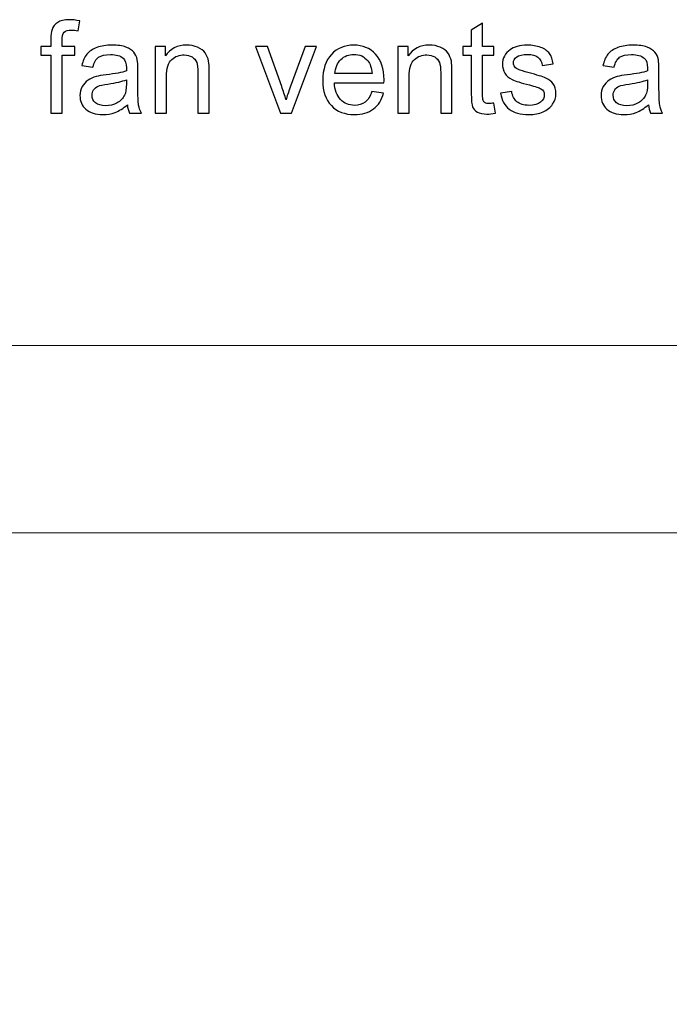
# Model space of a CAD drawing. Header units: centimetres. Extents: x -11.5 to 13.4, y -10.5 to 6.9.
# Tile 4 of 21: x -3 to -1.6, y -8.3 to -6.2. Entities that reach past the tile are written whole.
import ezdxf

# ---------------------------------------------------------------- set-up
doc = ezdxf.new("R2010")
doc.units = ezdxf.units.CM
doc.header["$MEASUREMENT"] = 0
doc.layers.add('layer 1', color=7, linetype='Continuous')

msp = doc.modelspace()

# ---------------------------------------------------------------- linework, layer by layer
at = {"layer": 'layer 1', "color": 250}
for points, knots in [([(-2.97872, -6.37114), (-2.97872, -6.37114), (-2.97872, -6.24386), (-2.97872, -6.24386), (-2.97872, -6.24386), (-2.97872, -6.24386), (-3.00073, -6.24386), (-3.00073, -6.24386), (-3.00073, -6.24386), (-3.00073, -6.24386), (-3.00073, -6.22467), (-3.00073, -6.22467), (-3.00073, -6.22467), (-3.00073, -6.22467), (-2.97872, -6.22467), (-2.97872, -6.22467), (-2.97872, -6.22467), (-2.97872, -6.22467), (-2.97872, -6.20915), (-2.97872, -6.20915), (-2.97872, -6.20915), (-2.97872, -6.19932), (-2.97787, -6.19202), (-2.97613, -6.18727), (-2.97613, -6.18727), (-2.97373, -6.18088), (-2.96959, -6.17566), (-2.96357, -6.17166), (-2.96357, -6.17166), (-2.9576, -6.16766), (-2.94918, -6.16568), (-2.93836, -6.16568), (-2.93836, -6.16568), (-2.93135, -6.16568), (-2.92364, -6.16653), (-2.91517, -6.16818), (-2.91517, -6.16818), (-2.91517, -6.16818), (-2.91889, -6.18991), (-2.91889, -6.18991), (-2.91889, -6.18991), (-2.92406, -6.18901), (-2.92891, -6.18854), (-2.93351, -6.18854), (-2.93351, -6.18854), (-2.94104, -6.18854), (-2.94636, -6.19014), (-2.94951, -6.19334), (-2.94951, -6.19334), (-2.95261, -6.19654), (-2.95416, -6.20251), (-2.95416, -6.21126), (-2.95416, -6.21126), (-2.95416, -6.21126), (-2.95416, -6.22467), (-2.95416, -6.22467), (-2.95416, -6.22467), (-2.95416, -6.22467), (-2.92566, -6.22467), (-2.92566, -6.22467), (-2.92566, -6.22467), (-2.92566, -6.22467), (-2.92566, -6.24386), (-2.92566, -6.24386), (-2.92566, -6.24386), (-2.92566, -6.24386), (-2.95388, -6.24386), (-2.95388, -6.24386), (-2.95388, -6.24386), (-2.95388, -6.24386), (-2.95388, -6.37114), (-2.95388, -6.37114), (-2.95388, -6.37114), (-2.95388, -6.37114), (-2.97872, -6.37114), (-2.97872, -6.37114)], [0, 0, 0, 0, 0.05, 0.05, 0.05, 0.05, 0.1, 0.1, 0.1, 0.1, 0.15, 0.15, 0.15, 0.15, 0.2, 0.2, 0.2, 0.2, 0.25, 0.25, 0.25, 0.25, 0.3, 0.3, 0.3, 0.3, 0.35, 0.35, 0.35, 0.35, 0.4, 0.4, 0.4, 0.4, 0.45, 0.45, 0.45, 0.45, 0.5, 0.5, 0.5, 0.5, 0.55, 0.55, 0.55, 0.55, 0.6, 0.6, 0.6, 0.6, 0.65, 0.65, 0.65, 0.65, 0.7, 0.7, 0.7, 0.7, 0.75, 0.75, 0.75, 0.75, 0.8, 0.8, 0.8, 0.8, 0.85, 0.85, 0.85, 0.85, 0.9, 0.9, 0.9, 0.9, 1, 1, 1, 1]), ([(-2.00497, -6.34899), (-2.00497, -6.34899), (-2.00158, -6.3709), (-2.00158, -6.3709), (-2.00158, -6.3709), (-2.00854, -6.37236), (-2.0148, -6.37312), (-2.02026, -6.37312), (-2.02026, -6.37312), (-2.02924, -6.37312), (-2.0362, -6.3717), (-2.04119, -6.36884), (-2.04119, -6.36884), (-2.04613, -6.36597), (-2.04961, -6.36225), (-2.05163, -6.35759), (-2.05163, -6.35759), (-2.05365, -6.35294), (-2.05464, -6.34315), (-2.05464, -6.32824), (-2.05464, -6.32824), (-2.05464, -6.32824), (-2.05464, -6.24386), (-2.05464, -6.24386), (-2.05464, -6.24386), (-2.05464, -6.24386), (-2.07298, -6.24386), (-2.07298, -6.24386), (-2.07298, -6.24386), (-2.07298, -6.24386), (-2.07298, -6.22467), (-2.07298, -6.22467), (-2.07298, -6.22467), (-2.07298, -6.22467), (-2.05464, -6.22467), (-2.05464, -6.22467), (-2.05464, -6.22467), (-2.05464, -6.22467), (-2.05464, -6.18845), (-2.05464, -6.18845), (-2.05464, -6.18845), (-2.05464, -6.18845), (-2.0298, -6.17354), (-2.0298, -6.17354), (-2.0298, -6.17354), (-2.0298, -6.17354), (-2.0298, -6.22467), (-2.0298, -6.22467), (-2.0298, -6.22467), (-2.0298, -6.22467), (-2.00497, -6.22467), (-2.00497, -6.22467), (-2.00497, -6.22467), (-2.00497, -6.22467), (-2.00497, -6.24386), (-2.00497, -6.24386), (-2.00497, -6.24386), (-2.00497, -6.24386), (-2.0298, -6.24386), (-2.0298, -6.24386), (-2.0298, -6.24386), (-2.0298, -6.24386), (-2.0298, -6.32965), (-2.0298, -6.32965), (-2.0298, -6.32965), (-2.0298, -6.33676), (-2.02938, -6.34132), (-2.02849, -6.34334), (-2.02849, -6.34334), (-2.02764, -6.34536), (-2.02623, -6.34696), (-2.02425, -6.34819), (-2.02425, -6.34819), (-2.02228, -6.34936), (-2.01946, -6.34997), (-2.01579, -6.34997), (-2.01579, -6.34997), (-2.01306, -6.34997), (-2.00944, -6.34964), (-2.00497, -6.34899)], [0, 0, 0, 0, 0.047619, 0.047619, 0.047619, 0.047619, 0.0952381, 0.0952381, 0.0952381, 0.0952381, 0.1428571, 0.1428571, 0.1428571, 0.1428571, 0.1904762, 0.1904762, 0.1904762, 0.1904762, 0.2380952, 0.2380952, 0.2380952, 0.2380952, 0.2857143, 0.2857143, 0.2857143, 0.2857143, 0.3333333, 0.3333333, 0.3333333, 0.3333333, 0.3809524, 0.3809524, 0.3809524, 0.3809524, 0.4285714, 0.4285714, 0.4285714, 0.4285714, 0.4761905, 0.4761905, 0.4761905, 0.4761905, 0.5238095, 0.5238095, 0.5238095, 0.5238095, 0.5714286, 0.5714286, 0.5714286, 0.5714286, 0.6190476, 0.6190476, 0.6190476, 0.6190476, 0.6666667, 0.6666667, 0.6666667, 0.6666667, 0.7142857, 0.7142857, 0.7142857, 0.7142857, 0.7619048, 0.7619048, 0.7619048, 0.7619048, 0.8095238, 0.8095238, 0.8095238, 0.8095238, 0.8571429, 0.8571429, 0.8571429, 0.8571429, 0.9047619, 0.9047619, 0.9047619, 0.9047619, 1, 1, 1, 1]), ([(-2.81056, -6.3528), (-2.81978, -6.36065), (-2.82867, -6.36615), (-2.83718, -6.3694), (-2.83718, -6.3694), (-2.8457, -6.37265), (-2.85482, -6.37424), (-2.86461, -6.37424), (-2.86461, -6.37424), (-2.88069, -6.37424), (-2.89306, -6.37034), (-2.90172, -6.36249), (-2.90172, -6.36249), (-2.91037, -6.35468), (-2.9147, -6.34466), (-2.9147, -6.33248), (-2.9147, -6.33248), (-2.9147, -6.32533), (-2.91305, -6.31879), (-2.90981, -6.31286), (-2.90981, -6.31286), (-2.90652, -6.30693), (-2.90224, -6.30223), (-2.89697, -6.29866), (-2.89697, -6.29866), (-2.89165, -6.29508), (-2.88573, -6.29235), (-2.87909, -6.29052), (-2.87909, -6.29052), (-2.8742, -6.28925), (-2.86682, -6.28803), (-2.85699, -6.2868), (-2.85699, -6.2868), (-2.83695, -6.28445), (-2.82213, -6.28158), (-2.81268, -6.27829), (-2.81268, -6.27829), (-2.81258, -6.2749), (-2.81254, -6.27274), (-2.81254, -6.27185), (-2.81254, -6.27185), (-2.81254, -6.26178), (-2.81489, -6.25468), (-2.81959, -6.25054), (-2.81959, -6.25054), (-2.82594, -6.24494), (-2.8354, -6.24217), (-2.84791, -6.24217), (-2.84791, -6.24217), (-2.85962, -6.24217), (-2.86827, -6.24424), (-2.87383, -6.24833), (-2.87383, -6.24833), (-2.87942, -6.25242), (-2.88351, -6.25966), (-2.8862, -6.27011), (-2.8862, -6.27011), (-2.8862, -6.27011), (-2.91047, -6.26672), (-2.91047, -6.26672), (-2.91047, -6.26672), (-2.90826, -6.25632), (-2.90463, -6.2479), (-2.89955, -6.24151), (-2.89955, -6.24151), (-2.89447, -6.23511), (-2.88714, -6.23022), (-2.87754, -6.22674), (-2.87754, -6.22674), (-2.86799, -6.2233), (-2.85684, -6.22156), (-2.84424, -6.22156), (-2.84424, -6.22156), (-2.83173, -6.22156), (-2.82152, -6.22302), (-2.81367, -6.22598), (-2.81367, -6.22598), (-2.80586, -6.22895), (-2.80007, -6.23262), (-2.7964, -6.23709), (-2.7964, -6.23709), (-2.79273, -6.24155), (-2.79015, -6.2472), (-2.78864, -6.25402), (-2.78864, -6.25402), (-2.78784, -6.25825), (-2.78742, -6.26587), (-2.78742, -6.27683), (-2.78742, -6.27683), (-2.78742, -6.27683), (-2.78742, -6.30976), (-2.78742, -6.30976), (-2.78742, -6.30976), (-2.78742, -6.33276), (-2.7869, -6.34729), (-2.78587, -6.35345), (-2.78587, -6.35345), (-2.78488, -6.35962), (-2.78281, -6.3655), (-2.7798, -6.37114), (-2.7798, -6.37114), (-2.7798, -6.37114), (-2.80576, -6.37114), (-2.80576, -6.37114), (-2.80576, -6.37114), (-2.80826, -6.36592), (-2.80986, -6.3598), (-2.81056, -6.3528)], [0, 0, 0, 0, 0.0357143, 0.0357143, 0.0357143, 0.0357143, 0.0714286, 0.0714286, 0.0714286, 0.0714286, 0.1071429, 0.1071429, 0.1071429, 0.1071429, 0.1428571, 0.1428571, 0.1428571, 0.1428571, 0.1785714, 0.1785714, 0.1785714, 0.1785714, 0.2142857, 0.2142857, 0.2142857, 0.2142857, 0.25, 0.25, 0.25, 0.25, 0.2857143, 0.2857143, 0.2857143, 0.2857143, 0.3214286, 0.3214286, 0.3214286, 0.3214286, 0.3571429, 0.3571429, 0.3571429, 0.3571429, 0.3928571, 0.3928571, 0.3928571, 0.3928571, 0.4285714, 0.4285714, 0.4285714, 0.4285714, 0.4642857, 0.4642857, 0.4642857, 0.4642857, 0.5, 0.5, 0.5, 0.5, 0.5357143, 0.5357143, 0.5357143, 0.5357143, 0.5714286, 0.5714286, 0.5714286, 0.5714286, 0.6071429, 0.6071429, 0.6071429, 0.6071429, 0.6428571, 0.6428571, 0.6428571, 0.6428571, 0.6785714, 0.6785714, 0.6785714, 0.6785714, 0.7142857, 0.7142857, 0.7142857, 0.7142857, 0.75, 0.75, 0.75, 0.75, 0.7857143, 0.7857143, 0.7857143, 0.7857143, 0.8214286, 0.8214286, 0.8214286, 0.8214286, 0.8571429, 0.8571429, 0.8571429, 0.8571429, 0.8928571, 0.8928571, 0.8928571, 0.8928571, 0.9285714, 0.9285714, 0.9285714, 0.9285714, 1, 1, 1, 1]), ([(-2.74927, -6.37114), (-2.74927, -6.37114), (-2.74927, -6.22467), (-2.74927, -6.22467), (-2.74927, -6.22467), (-2.74927, -6.22467), (-2.72698, -6.22467), (-2.72698, -6.22467), (-2.72698, -6.22467), (-2.72698, -6.22467), (-2.72698, -6.24546), (-2.72698, -6.24546), (-2.72698, -6.24546), (-2.71625, -6.22951), (-2.70073, -6.22156), (-2.68046, -6.22156), (-2.68046, -6.22156), (-2.67162, -6.22156), (-2.66353, -6.22316), (-2.65614, -6.22631), (-2.65614, -6.22631), (-2.64876, -6.22947), (-2.64321, -6.23365), (-2.63954, -6.23878), (-2.63954, -6.23878), (-2.63587, -6.24391), (-2.63328, -6.25002), (-2.63182, -6.25708), (-2.63182, -6.25708), (-2.63093, -6.26169), (-2.63046, -6.26973), (-2.63046, -6.28121), (-2.63046, -6.28121), (-2.63046, -6.28121), (-2.63046, -6.37114), (-2.63046, -6.37114), (-2.63046, -6.37114), (-2.63046, -6.37114), (-2.65529, -6.37114), (-2.65529, -6.37114), (-2.65529, -6.37114), (-2.65529, -6.37114), (-2.65529, -6.28215), (-2.65529, -6.28215), (-2.65529, -6.28215), (-2.65529, -6.27203), (-2.65623, -6.26446), (-2.65816, -6.25947), (-2.65816, -6.25947), (-2.66009, -6.25449), (-2.66353, -6.25049), (-2.66842, -6.24748), (-2.66842, -6.24748), (-2.67331, -6.24452), (-2.67909, -6.24301), (-2.68568, -6.24301), (-2.68568, -6.24301), (-2.69622, -6.24301), (-2.70529, -6.24635), (-2.71296, -6.25308), (-2.71296, -6.25308), (-2.72063, -6.25976), (-2.72444, -6.2725), (-2.72444, -6.29122), (-2.72444, -6.29122), (-2.72444, -6.29122), (-2.72444, -6.37114), (-2.72444, -6.37114), (-2.72444, -6.37114), (-2.72444, -6.37114), (-2.74927, -6.37114), (-2.74927, -6.37114)], [0, 0, 0, 0, 0.0526316, 0.0526316, 0.0526316, 0.0526316, 0.1052632, 0.1052632, 0.1052632, 0.1052632, 0.1578947, 0.1578947, 0.1578947, 0.1578947, 0.2105263, 0.2105263, 0.2105263, 0.2105263, 0.2631579, 0.2631579, 0.2631579, 0.2631579, 0.3157895, 0.3157895, 0.3157895, 0.3157895, 0.3684211, 0.3684211, 0.3684211, 0.3684211, 0.4210526, 0.4210526, 0.4210526, 0.4210526, 0.4736842, 0.4736842, 0.4736842, 0.4736842, 0.5263158, 0.5263158, 0.5263158, 0.5263158, 0.5789474, 0.5789474, 0.5789474, 0.5789474, 0.6315789, 0.6315789, 0.6315789, 0.6315789, 0.6842105, 0.6842105, 0.6842105, 0.6842105, 0.7368421, 0.7368421, 0.7368421, 0.7368421, 0.7894737, 0.7894737, 0.7894737, 0.7894737, 0.8421053, 0.8421053, 0.8421053, 0.8421053, 0.8947368, 0.8947368, 0.8947368, 0.8947368, 1, 1, 1, 1]), ([(-2.47388, -6.37114), (-2.47388, -6.37114), (-2.52914, -6.22467), (-2.52914, -6.22467), (-2.52914, -6.22467), (-2.52914, -6.22467), (-2.50257, -6.22467), (-2.50257, -6.22467), (-2.50257, -6.22467), (-2.50257, -6.22467), (-2.47124, -6.31239), (-2.47124, -6.31239), (-2.47124, -6.31239), (-2.46785, -6.32185), (-2.4647, -6.33168), (-2.46183, -6.34188), (-2.46183, -6.34188), (-2.45962, -6.33417), (-2.45657, -6.3249), (-2.45257, -6.31404), (-2.45257, -6.31404), (-2.45257, -6.31404), (-2.42002, -6.22467), (-2.42002, -6.22467), (-2.42002, -6.22467), (-2.42002, -6.22467), (-2.39452, -6.22467), (-2.39452, -6.22467), (-2.39452, -6.22467), (-2.39452, -6.22467), (-2.44998, -6.37114), (-2.44998, -6.37114), (-2.44998, -6.37114), (-2.44998, -6.37114), (-2.47388, -6.37114), (-2.47388, -6.37114)], [0, 0, 0, 0, 0.1, 0.1, 0.1, 0.1, 0.2, 0.2, 0.2, 0.2, 0.3, 0.3, 0.3, 0.3, 0.4, 0.4, 0.4, 0.4, 0.5, 0.5, 0.5, 0.5, 0.6, 0.6, 0.6, 0.6, 0.7, 0.7, 0.7, 0.7, 0.8, 0.8, 0.8, 0.8, 1, 1, 1, 1]), ([(-2.27289, -6.32373), (-2.27289, -6.32373), (-2.24721, -6.32711), (-2.24721, -6.32711), (-2.24721, -6.32711), (-2.2512, -6.34202), (-2.25868, -6.35364), (-2.2696, -6.36187), (-2.2696, -6.36187), (-2.28051, -6.37011), (-2.29443, -6.37424), (-2.31141, -6.37424), (-2.31141, -6.37424), (-2.33277, -6.37424), (-2.3497, -6.36766), (-2.36221, -6.35449), (-2.36221, -6.35449), (-2.37472, -6.34137), (-2.38098, -6.32288), (-2.38098, -6.29913), (-2.38098, -6.29913), (-2.38098, -6.27457), (-2.37467, -6.25548), (-2.36202, -6.24193), (-2.36202, -6.24193), (-2.34937, -6.22834), (-2.33295, -6.22156), (-2.31277, -6.22156), (-2.31277, -6.22156), (-2.29325, -6.22156), (-2.27731, -6.2282), (-2.26494, -6.24151), (-2.26494, -6.24151), (-2.25257, -6.25482), (-2.24636, -6.27354), (-2.24636, -6.29767), (-2.24636, -6.29767), (-2.24636, -6.29913), (-2.24641, -6.30134), (-2.2465, -6.30425), (-2.2465, -6.30425), (-2.2465, -6.30425), (-2.35558, -6.30425), (-2.35558, -6.30425), (-2.35558, -6.30425), (-2.35464, -6.32029), (-2.35012, -6.33262), (-2.34194, -6.34113), (-2.34194, -6.34113), (-2.3338, -6.34964), (-2.32359, -6.35392), (-2.31141, -6.35392), (-2.31141, -6.35392), (-2.30233, -6.35392), (-2.29457, -6.35153), (-2.28817, -6.34673), (-2.28817, -6.34673), (-2.28173, -6.34193), (-2.27665, -6.33426), (-2.27289, -6.32373)], [0, 0, 0, 0, 0.0625, 0.0625, 0.0625, 0.0625, 0.125, 0.125, 0.125, 0.125, 0.1875, 0.1875, 0.1875, 0.1875, 0.25, 0.25, 0.25, 0.25, 0.3125, 0.3125, 0.3125, 0.3125, 0.375, 0.375, 0.375, 0.375, 0.4375, 0.4375, 0.4375, 0.4375, 0.5, 0.5, 0.5, 0.5, 0.5625, 0.5625, 0.5625, 0.5625, 0.625, 0.625, 0.625, 0.625, 0.6875, 0.6875, 0.6875, 0.6875, 0.75, 0.75, 0.75, 0.75, 0.8125, 0.8125, 0.8125, 0.8125, 0.875, 0.875, 0.875, 0.875, 1, 1, 1, 1]), ([(-2.21583, -6.37114), (-2.21583, -6.37114), (-2.21583, -6.22467), (-2.21583, -6.22467), (-2.21583, -6.22467), (-2.21583, -6.22467), (-2.19354, -6.22467), (-2.19354, -6.22467), (-2.19354, -6.22467), (-2.19354, -6.22467), (-2.19354, -6.24546), (-2.19354, -6.24546), (-2.19354, -6.24546), (-2.18281, -6.22951), (-2.16729, -6.22156), (-2.14702, -6.22156), (-2.14702, -6.22156), (-2.13818, -6.22156), (-2.13009, -6.22316), (-2.1227, -6.22631), (-2.1227, -6.22631), (-2.11532, -6.22947), (-2.10977, -6.23365), (-2.1061, -6.23878), (-2.1061, -6.23878), (-2.10243, -6.24391), (-2.09984, -6.25002), (-2.09838, -6.25708), (-2.09838, -6.25708), (-2.09749, -6.26169), (-2.09702, -6.26973), (-2.09702, -6.28121), (-2.09702, -6.28121), (-2.09702, -6.28121), (-2.09702, -6.37114), (-2.09702, -6.37114), (-2.09702, -6.37114), (-2.09702, -6.37114), (-2.12185, -6.37114), (-2.12185, -6.37114), (-2.12185, -6.37114), (-2.12185, -6.37114), (-2.12185, -6.28215), (-2.12185, -6.28215), (-2.12185, -6.28215), (-2.12185, -6.27203), (-2.12279, -6.26446), (-2.12472, -6.25947), (-2.12472, -6.25947), (-2.12665, -6.25449), (-2.13009, -6.25049), (-2.13498, -6.24748), (-2.13498, -6.24748), (-2.13987, -6.24452), (-2.14565, -6.24301), (-2.15224, -6.24301), (-2.15224, -6.24301), (-2.16278, -6.24301), (-2.17185, -6.24635), (-2.17952, -6.25308), (-2.17952, -6.25308), (-2.18719, -6.25976), (-2.191, -6.2725), (-2.191, -6.29122), (-2.191, -6.29122), (-2.191, -6.29122), (-2.191, -6.37114), (-2.191, -6.37114), (-2.191, -6.37114), (-2.191, -6.37114), (-2.21583, -6.37114), (-2.21583, -6.37114)], [0, 0, 0, 0, 0.0526316, 0.0526316, 0.0526316, 0.0526316, 0.1052632, 0.1052632, 0.1052632, 0.1052632, 0.1578947, 0.1578947, 0.1578947, 0.1578947, 0.2105263, 0.2105263, 0.2105263, 0.2105263, 0.2631579, 0.2631579, 0.2631579, 0.2631579, 0.3157895, 0.3157895, 0.3157895, 0.3157895, 0.3684211, 0.3684211, 0.3684211, 0.3684211, 0.4210526, 0.4210526, 0.4210526, 0.4210526, 0.4736842, 0.4736842, 0.4736842, 0.4736842, 0.5263158, 0.5263158, 0.5263158, 0.5263158, 0.5789474, 0.5789474, 0.5789474, 0.5789474, 0.6315789, 0.6315789, 0.6315789, 0.6315789, 0.6842105, 0.6842105, 0.6842105, 0.6842105, 0.7368421, 0.7368421, 0.7368421, 0.7368421, 0.7894737, 0.7894737, 0.7894737, 0.7894737, 0.8421053, 0.8421053, 0.8421053, 0.8421053, 0.8947368, 0.8947368, 0.8947368, 0.8947368, 1, 1, 1, 1]), ([(-1.99034, -6.3274), (-1.99034, -6.3274), (-1.96579, -6.32344), (-1.96579, -6.32344), (-1.96579, -6.32344), (-1.96442, -6.33328), (-1.96057, -6.3408), (-1.95426, -6.34607), (-1.95426, -6.34607), (-1.94796, -6.35129), (-1.93912, -6.35392), (-1.92783, -6.35392), (-1.92783, -6.35392), (-1.9164, -6.35392), (-1.90793, -6.35162), (-1.90238, -6.34696), (-1.90238, -6.34696), (-1.89688, -6.34235), (-1.8941, -6.3369), (-1.8941, -6.33064), (-1.8941, -6.33064), (-1.8941, -6.32504), (-1.8966, -6.32062), (-1.90154, -6.31742), (-1.90154, -6.31742), (-1.90502, -6.31521), (-1.91348, -6.31244), (-1.92694, -6.309), (-1.92694, -6.309), (-1.94509, -6.30444), (-1.95765, -6.30049), (-1.96471, -6.29715), (-1.96471, -6.29715), (-1.97171, -6.29376), (-1.97703, -6.28916), (-1.98065, -6.28323), (-1.98065, -6.28323), (-1.98427, -6.27735), (-1.98611, -6.27081), (-1.98611, -6.26366), (-1.98611, -6.26366), (-1.98611, -6.25712), (-1.9846, -6.2511), (-1.98164, -6.24555), (-1.98164, -6.24555), (-1.97863, -6.24), (-1.97458, -6.23539), (-1.96946, -6.23172), (-1.96946, -6.23172), (-1.9656, -6.2289), (-1.96033, -6.2265), (-1.9537, -6.22453), (-1.9537, -6.22453), (-1.94702, -6.22255), (-1.93992, -6.22156), (-1.9323, -6.22156), (-1.9323, -6.22156), (-1.92082, -6.22156), (-1.91076, -6.22321), (-1.9021, -6.22655), (-1.9021, -6.22655), (-1.8934, -6.22984), (-1.887, -6.23436), (-1.88286, -6.24), (-1.88286, -6.24), (-1.87877, -6.24569), (-1.8759, -6.25327), (-1.87435, -6.26277), (-1.87435, -6.26277), (-1.87435, -6.26277), (-1.89862, -6.26615), (-1.89862, -6.26615), (-1.89862, -6.26615), (-1.8997, -6.25853), (-1.9029, -6.25256), (-1.90817, -6.24828), (-1.90817, -6.24828), (-1.91344, -6.244), (-1.92087, -6.24188), (-1.93051, -6.24188), (-1.93051, -6.24188), (-1.94185, -6.24188), (-1.94998, -6.24376), (-1.95483, -6.24753), (-1.95483, -6.24753), (-1.95967, -6.25129), (-1.96212, -6.25571), (-1.96212, -6.26074), (-1.96212, -6.26074), (-1.96212, -6.26394), (-1.96113, -6.26686), (-1.95911, -6.26945), (-1.95911, -6.26945), (-1.95709, -6.27208), (-1.95393, -6.27429), (-1.94961, -6.27603), (-1.94961, -6.27603), (-1.94711, -6.27697), (-1.93987, -6.27909), (-1.92774, -6.28238), (-1.92774, -6.28238), (-1.91024, -6.28704), (-1.89801, -6.2909), (-1.89105, -6.29386), (-1.89105, -6.29386), (-1.88409, -6.29682), (-1.87863, -6.3012), (-1.87468, -6.30684), (-1.87468, -6.30684), (-1.87068, -6.31253), (-1.8687, -6.31959), (-1.8687, -6.32805), (-1.8687, -6.32805), (-1.8687, -6.33629), (-1.8711, -6.34405), (-1.87595, -6.35134), (-1.87595, -6.35134), (-1.88079, -6.35863), (-1.88775, -6.36427), (-1.89683, -6.36827), (-1.89683, -6.36827), (-1.90596, -6.37227), (-1.91626, -6.37424), (-1.92774, -6.37424), (-1.92774, -6.37424), (-1.94674, -6.37424), (-1.96127, -6.37029), (-1.97124, -6.36244), (-1.97124, -6.36244), (-1.98122, -6.35454), (-1.98757, -6.34287), (-1.99034, -6.3274)], [0, 0, 0, 0, 0.0294118, 0.0294118, 0.0294118, 0.0294118, 0.0588235, 0.0588235, 0.0588235, 0.0588235, 0.0882353, 0.0882353, 0.0882353, 0.0882353, 0.1176471, 0.1176471, 0.1176471, 0.1176471, 0.1470588, 0.1470588, 0.1470588, 0.1470588, 0.1764706, 0.1764706, 0.1764706, 0.1764706, 0.2058824, 0.2058824, 0.2058824, 0.2058824, 0.2352941, 0.2352941, 0.2352941, 0.2352941, 0.2647059, 0.2647059, 0.2647059, 0.2647059, 0.2941176, 0.2941176, 0.2941176, 0.2941176, 0.3235294, 0.3235294, 0.3235294, 0.3235294, 0.3529412, 0.3529412, 0.3529412, 0.3529412, 0.3823529, 0.3823529, 0.3823529, 0.3823529, 0.4117647, 0.4117647, 0.4117647, 0.4117647, 0.4411765, 0.4411765, 0.4411765, 0.4411765, 0.4705882, 0.4705882, 0.4705882, 0.4705882, 0.5, 0.5, 0.5, 0.5, 0.5294118, 0.5294118, 0.5294118, 0.5294118, 0.5588235, 0.5588235, 0.5588235, 0.5588235, 0.5882353, 0.5882353, 0.5882353, 0.5882353, 0.6176471, 0.6176471, 0.6176471, 0.6176471, 0.6470588, 0.6470588, 0.6470588, 0.6470588, 0.6764706, 0.6764706, 0.6764706, 0.6764706, 0.7058824, 0.7058824, 0.7058824, 0.7058824, 0.7352941, 0.7352941, 0.7352941, 0.7352941, 0.7647059, 0.7647059, 0.7647059, 0.7647059, 0.7941176, 0.7941176, 0.7941176, 0.7941176, 0.8235294, 0.8235294, 0.8235294, 0.8235294, 0.8529412, 0.8529412, 0.8529412, 0.8529412, 0.8823529, 0.8823529, 0.8823529, 0.8823529, 0.9117647, 0.9117647, 0.9117647, 0.9117647, 0.9411765, 0.9411765, 0.9411765, 0.9411765, 1, 1, 1, 1]), ([(-1.66527, -6.3528), (-1.67449, -6.36065), (-1.68338, -6.36615), (-1.69189, -6.3694), (-1.69189, -6.3694), (-1.70041, -6.37265), (-1.70953, -6.37424), (-1.71932, -6.37424), (-1.71932, -6.37424), (-1.7354, -6.37424), (-1.74777, -6.37034), (-1.75643, -6.36249), (-1.75643, -6.36249), (-1.76508, -6.35468), (-1.76941, -6.34466), (-1.76941, -6.33248), (-1.76941, -6.33248), (-1.76941, -6.32533), (-1.76776, -6.31879), (-1.76452, -6.31286), (-1.76452, -6.31286), (-1.76123, -6.30693), (-1.75695, -6.30223), (-1.75168, -6.29866), (-1.75168, -6.29866), (-1.74636, -6.29508), (-1.74044, -6.29235), (-1.7338, -6.29052), (-1.7338, -6.29052), (-1.72891, -6.28925), (-1.72153, -6.28803), (-1.7117, -6.2868), (-1.7117, -6.2868), (-1.69166, -6.28445), (-1.67684, -6.28158), (-1.66739, -6.27829), (-1.66739, -6.27829), (-1.66729, -6.2749), (-1.66725, -6.27274), (-1.66725, -6.27185), (-1.66725, -6.27185), (-1.66725, -6.26178), (-1.6696, -6.25468), (-1.6743, -6.25054), (-1.6743, -6.25054), (-1.68065, -6.24494), (-1.69011, -6.24217), (-1.70262, -6.24217), (-1.70262, -6.24217), (-1.71433, -6.24217), (-1.72298, -6.24424), (-1.72854, -6.24833), (-1.72854, -6.24833), (-1.73413, -6.25242), (-1.73822, -6.25966), (-1.74091, -6.27011), (-1.74091, -6.27011), (-1.74091, -6.27011), (-1.76518, -6.26672), (-1.76518, -6.26672), (-1.76518, -6.26672), (-1.76297, -6.25632), (-1.75934, -6.2479), (-1.75426, -6.24151), (-1.75426, -6.24151), (-1.74918, -6.23511), (-1.74185, -6.23022), (-1.73225, -6.22674), (-1.73225, -6.22674), (-1.7227, -6.2233), (-1.71155, -6.22156), (-1.69895, -6.22156), (-1.69895, -6.22156), (-1.68644, -6.22156), (-1.67623, -6.22302), (-1.66838, -6.22598), (-1.66838, -6.22598), (-1.66057, -6.22895), (-1.65478, -6.23262), (-1.65111, -6.23709), (-1.65111, -6.23709), (-1.64744, -6.24155), (-1.64486, -6.2472), (-1.64335, -6.25402), (-1.64335, -6.25402), (-1.64255, -6.25825), (-1.64213, -6.26587), (-1.64213, -6.27683), (-1.64213, -6.27683), (-1.64213, -6.27683), (-1.64213, -6.30976), (-1.64213, -6.30976), (-1.64213, -6.30976), (-1.64213, -6.33276), (-1.64161, -6.34729), (-1.64058, -6.35345), (-1.64058, -6.35345), (-1.63959, -6.35962), (-1.63752, -6.3655), (-1.63451, -6.37114), (-1.63451, -6.37114), (-1.63451, -6.37114), (-1.66047, -6.37114), (-1.66047, -6.37114), (-1.66047, -6.37114), (-1.66297, -6.36592), (-1.66457, -6.3598), (-1.66527, -6.3528)], [0, 0, 0, 0, 0.0357143, 0.0357143, 0.0357143, 0.0357143, 0.0714286, 0.0714286, 0.0714286, 0.0714286, 0.1071429, 0.1071429, 0.1071429, 0.1071429, 0.1428571, 0.1428571, 0.1428571, 0.1428571, 0.1785714, 0.1785714, 0.1785714, 0.1785714, 0.2142857, 0.2142857, 0.2142857, 0.2142857, 0.25, 0.25, 0.25, 0.25, 0.2857143, 0.2857143, 0.2857143, 0.2857143, 0.3214286, 0.3214286, 0.3214286, 0.3214286, 0.3571429, 0.3571429, 0.3571429, 0.3571429, 0.3928571, 0.3928571, 0.3928571, 0.3928571, 0.4285714, 0.4285714, 0.4285714, 0.4285714, 0.4642857, 0.4642857, 0.4642857, 0.4642857, 0.5, 0.5, 0.5, 0.5, 0.5357143, 0.5357143, 0.5357143, 0.5357143, 0.5714286, 0.5714286, 0.5714286, 0.5714286, 0.6071429, 0.6071429, 0.6071429, 0.6071429, 0.6428571, 0.6428571, 0.6428571, 0.6428571, 0.6785714, 0.6785714, 0.6785714, 0.6785714, 0.7142857, 0.7142857, 0.7142857, 0.7142857, 0.75, 0.75, 0.75, 0.75, 0.7857143, 0.7857143, 0.7857143, 0.7857143, 0.8214286, 0.8214286, 0.8214286, 0.8214286, 0.8571429, 0.8571429, 0.8571429, 0.8571429, 0.8928571, 0.8928571, 0.8928571, 0.8928571, 0.9285714, 0.9285714, 0.9285714, 0.9285714, 1, 1, 1, 1]), ([(-2.35417, -6.28393), (-2.35417, -6.28393), (-2.27261, -6.28393), (-2.27261, -6.28393), (-2.27261, -6.28393), (-2.27369, -6.27161), (-2.27684, -6.26239), (-2.28197, -6.25623), (-2.28197, -6.25623), (-2.28982, -6.24668), (-2.30007, -6.24188), (-2.31263, -6.24188), (-2.31263, -6.24188), (-2.32402, -6.24188), (-2.33356, -6.24569), (-2.34133, -6.25331), (-2.34133, -6.25331), (-2.34904, -6.26093), (-2.35332, -6.27114), (-2.35417, -6.28393)], [0, 0, 0, 0, 0.1666667, 0.1666667, 0.1666667, 0.1666667, 0.3333333, 0.3333333, 0.3333333, 0.3333333, 0.5, 0.5, 0.5, 0.5, 0.6666667, 0.6666667, 0.6666667, 0.6666667, 1, 1, 1, 1]), ([(-2.81254, -6.29776), (-2.82157, -6.30143), (-2.83511, -6.30454), (-2.85318, -6.30708), (-2.85318, -6.30708), (-2.86343, -6.30853), (-2.87067, -6.31018), (-2.87491, -6.31201), (-2.87491, -6.31201), (-2.87914, -6.31385), (-2.88239, -6.31653), (-2.88469, -6.32001), (-2.88469, -6.32001), (-2.887, -6.32354), (-2.88817, -6.32744), (-2.88817, -6.33177), (-2.88817, -6.33177), (-2.88817, -6.33831), (-2.88568, -6.34381), (-2.88065, -6.34819), (-2.88065, -6.34819), (-2.87561, -6.35256), (-2.86827, -6.35477), (-2.85863, -6.35477), (-2.85863, -6.35477), (-2.84908, -6.35477), (-2.84057, -6.3527), (-2.83309, -6.34852), (-2.83309, -6.34852), (-2.82566, -6.34438), (-2.82016, -6.33868), (-2.81668, -6.33149), (-2.81668, -6.33149), (-2.81399, -6.32589), (-2.81268, -6.31766), (-2.81268, -6.30679), (-2.81268, -6.30679), (-2.81268, -6.30679), (-2.81254, -6.29776), (-2.81254, -6.29776)], [0, 0, 0, 0, 0.0909091, 0.0909091, 0.0909091, 0.0909091, 0.1818182, 0.1818182, 0.1818182, 0.1818182, 0.2727273, 0.2727273, 0.2727273, 0.2727273, 0.3636364, 0.3636364, 0.3636364, 0.3636364, 0.4545455, 0.4545455, 0.4545455, 0.4545455, 0.5454545, 0.5454545, 0.5454545, 0.5454545, 0.6363636, 0.6363636, 0.6363636, 0.6363636, 0.7272727, 0.7272727, 0.7272727, 0.7272727, 0.8181818, 0.8181818, 0.8181818, 0.8181818, 1, 1, 1, 1]), ([(-1.66725, -6.29776), (-1.67628, -6.30143), (-1.68982, -6.30454), (-1.70789, -6.30708), (-1.70789, -6.30708), (-1.71814, -6.30853), (-1.72538, -6.31018), (-1.72962, -6.31201), (-1.72962, -6.31201), (-1.73385, -6.31385), (-1.7371, -6.31653), (-1.7394, -6.32001), (-1.7394, -6.32001), (-1.74171, -6.32354), (-1.74288, -6.32744), (-1.74288, -6.33177), (-1.74288, -6.33177), (-1.74288, -6.33831), (-1.74039, -6.34381), (-1.73536, -6.34819), (-1.73536, -6.34819), (-1.73032, -6.35256), (-1.72298, -6.35477), (-1.71334, -6.35477), (-1.71334, -6.35477), (-1.70379, -6.35477), (-1.69528, -6.3527), (-1.6878, -6.34852), (-1.6878, -6.34852), (-1.68037, -6.34438), (-1.67487, -6.33868), (-1.67139, -6.33149), (-1.67139, -6.33149), (-1.6687, -6.32589), (-1.66739, -6.31766), (-1.66739, -6.30679), (-1.66739, -6.30679), (-1.66739, -6.30679), (-1.66725, -6.29776), (-1.66725, -6.29776)], [0, 0, 0, 0, 0.0909091, 0.0909091, 0.0909091, 0.0909091, 0.1818182, 0.1818182, 0.1818182, 0.1818182, 0.2727273, 0.2727273, 0.2727273, 0.2727273, 0.3636364, 0.3636364, 0.3636364, 0.3636364, 0.4545455, 0.4545455, 0.4545455, 0.4545455, 0.5454545, 0.5454545, 0.5454545, 0.5454545, 0.6363636, 0.6363636, 0.6363636, 0.6363636, 0.7272727, 0.7272727, 0.7272727, 0.7272727, 0.8181818, 0.8181818, 0.8181818, 0.8181818, 1, 1, 1, 1])]:
    msp.add_open_spline(points, degree=3, knots=knots, dxfattribs=at)
at = {"layer": 'layer 1', "color": 155, "lineweight": 9}
msp.add_open_spline([(-5.25001, -6.88149), (-5.25001, -6.88149), (-1.04333, -6.88149), (-1.04333, -6.88149)], degree=3, dxfattribs=at)
at = {"layer": 'layer 1', "color": 7, "lineweight": 20}
msp.add_open_spline([(-11.49996, -7.29368), (-11.49996, -7.29368), (11.49998, -7.29368), (11.49998, -7.29368), (11.49998, -7.29368), (11.49998, -7.29368), (11.49998, -10.49361), (11.49998, -10.49361), (11.49998, -10.49361), (11.49998, -10.49365), (11.49995, -10.49368), (11.49991, -10.49368), (11.49991, -10.49368), (11.49991, -10.49368), (-11.49996, -10.49368), (-11.49996, -10.49368), (-11.49996, -10.49368), (-11.5, -10.49368), (-11.50002, -10.49365), (-11.50002, -10.49361), (-11.50002, -10.49361), (-11.50002, -10.49361), (-11.50002, -7.29375), (-11.50002, -7.29375), (-11.50002, -7.29375), (-11.50002, -7.29371), (-11.5, -7.29368), (-11.49996, -7.29368)], degree=3, knots=[0, 0, 0, 0, 0.125, 0.125, 0.125, 0.125, 0.25, 0.25, 0.25, 0.25, 0.375, 0.375, 0.375, 0.375, 0.5, 0.5, 0.5, 0.5, 0.625, 0.625, 0.625, 0.625, 0.75, 0.75, 0.75, 0.75, 1, 1, 1, 1], dxfattribs=at)

doc.saveas('drawing.dxf')
